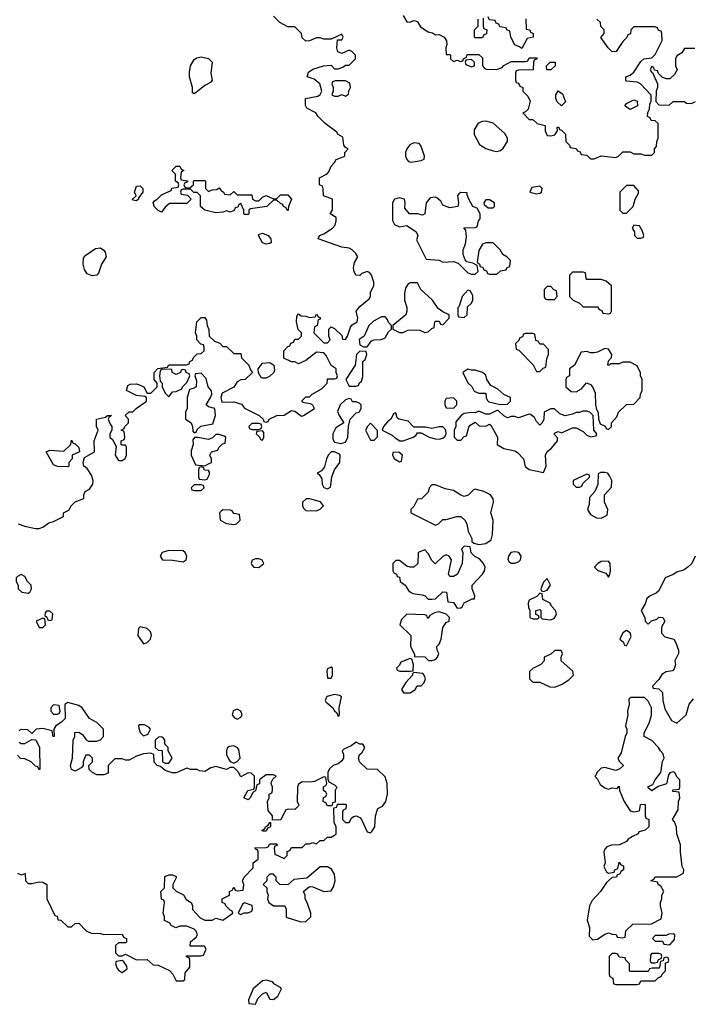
# Model space of a CAD drawing. Header units: inches. Extents: x 1980008 to 2252673, y 74414 to 260562.
# Tile 212 of 228: x 2211682 to 2215421, y 211965 to 217426. Entities that reach past the tile are written whole.
import ezdxf

# ---------------------------------------------------------------- set-up
doc = ezdxf.new("R2010")
doc.units = ezdxf.units.IN
doc.header["$MEASUREMENT"] = 0
doc.layers.add('C2211', color=7, linetype='Continuous')

msp = doc.modelspace()

# ---------------------------------------------------------------- linework, layer by layer
at = {"layer": 'C2211', "color": 5, "elevation": 60}
for points in [[(2211674, 214630), (2211710, 214616), (2211770, 214604.7), (2211790, 214604.7), (2211810, 214611.3), (2211844.7, 214635.3), (2211870, 214642), (2211926, 214670), (2211926, 214690), (2211954.6, 214705.4), (2211968, 214730), (2211990, 214752), (2212038, 214770), (2212038, 214790), (2212046, 214810), (2212070, 214822), (2212088.7, 214850), (2212089, 214870), (2212080.2, 214900.2), (2212056.5, 214936.5), (2212038, 214950), (2212035.3, 214970), (2212042, 214998), (2212098, 215030), (2212095.3, 215090), (2212118, 215150), (2212108, 215170), (2212108.7, 215210), (2212158, 215222), (2212170, 215231.3), (2212192, 215230), (2212178, 215222), (2212174, 215210), (2212183.6, 215183.6), (2212194, 215170), (2212194, 215150), (2212182, 215130), (2212182, 215110), (2212198, 215098), (2212218, 215058), (2212211.3, 215010), (2212230, 214982), (2212250, 214982), (2212268.4, 214991.6), (2212275.3, 215010), (2212275.3, 215055.3), (2212270, 215066), (2212250, 215066), (2212246, 215070), (2212246, 215090), (2212262, 215098), (2212266, 215110), (2212262, 215142), (2212246, 215150), (2212262, 215158), (2212266, 215170), (2212286, 215190), (2212286, 215210), (2212268.4, 215231.6), (2212290, 215252), (2212310, 215252), (2212328, 215270), (2212386, 215310), (2212386, 215330), (2212376.4, 215336.4), (2212330, 215341.2), (2212275.3, 215370), (2212282.7, 215397.3), (2212294.6, 215405.4), (2212330, 215406), (2212342, 215402), (2212372, 215390), (2212390, 215354), (2212410, 215354), (2212446, 215390), (2212446, 215410), (2212428, 215430), (2212428, 215470), (2212449.1, 215490.9), (2212502, 215498), (2212510, 215512), (2212607.3, 215512.7), (2212622, 215518), (2212626, 215530), (2212642, 215538), (2212647.3, 215552.7), (2212667.3, 215572.7), (2212690, 215574), (2212706, 215590), (2212706, 215610), (2212702, 215622), (2212687.3, 215627.3), (2212666, 215650), (2212666, 215670), (2212658, 215690), (2212666, 215750), (2212690, 215774), (2212710, 215774), (2212719.6, 215759.6), (2212722, 215730), (2212732.7, 215707.3), (2212734, 215670), (2212763.6, 215643.6), (2212792.7, 215632.7), (2212810, 215614), (2212830, 215614), (2212870, 215574), (2212910, 215574), (2212914, 215550), (2212954, 215510), (2212963.6, 215483.6), (2212974, 215470), (2212934, 215430), (2212910, 215428), (2212890, 215418), (2212870, 215388.7), (2212805.4, 215354.6), (2212798, 215330), (2212804.7, 215304.7), (2212870, 215307.3), (2212913.7, 215293.7), (2212930, 215272), (2213010.9, 215230.9), (2213034, 215210), (2213038, 215198), (2213050, 215194), (2213062, 215198), (2213066, 215210), (2213108.8, 215231.1), (2213150, 215232), (2213190, 215258), (2213210, 215254), (2213246.8, 215226.8), (2213258, 215230), (2213318, 215270), (2213308.4, 215288.4), (2213296.4, 215296.4), (2213260.4, 215300.4), (2213250, 215306), (2213250, 215314), (2213270, 215334), (2213290, 215334), (2213306, 215350), (2213360.2, 215379.8), (2213388, 215410), (2213390, 215434), (2213430, 215434), (2213442, 215438), (2213446, 215450), (2213438, 215470), (2213438, 215490), (2213410, 215508), (2213382.7, 215562.7), (2213370, 215578), (2213330, 215582), (2213270, 215535.3), (2213230, 215518), (2213210, 215528), (2213190, 215528), (2213148.8, 215548.9), (2213148, 215590), (2213170, 215614), (2213182, 215618), (2213187.3, 215632.7), (2213202, 215638), (2213210, 215654), (2213230, 215654), (2213246, 215670), (2213246, 215690), (2213228.4, 215708.4), (2213218, 215750), (2213220.4, 215779.6), (2213230, 215794), (2213243.6, 215783.6), (2213270, 215782), (2213290, 215774), (2213322, 215778), (2213330, 215792), (2213338, 215778), (2213350, 215774), (2213350, 215766), (2213338, 215762), (2213334, 215730), (2213318, 215722), (2213314, 215690), (2213370, 215634), (2213390, 215634), (2213406, 215650), (2213398, 215670), (2213398, 215710), (2213410, 215722), (2213430, 215714), (2213470, 215674), (2213474, 215654), (2213490, 215652), (2213502, 215670), (2213518.9, 215721.1), (2213527.2, 215732.8), (2213555.3, 215750), (2213559, 215770), (2213549.6, 215810.4), (2213570, 215836), (2213622, 215878), (2213628.7, 215890), (2213630, 215914), (2213648, 215950), (2213648, 215970), (2213635.3, 216010), (2213623.1, 216023.1), (2213610, 216028.7), (2213582, 216018), (2213570, 216008), (2213548.4, 216008.4), (2213538, 216030), (2213535.3, 216050), (2213541.2, 216078.8), (2213558, 216110), (2213548, 216130), (2213528, 216150), (2213510, 216159), (2213470, 216165.2), (2213338, 216210), (2213346, 216230), (2213370, 216238), (2213418, 216270), (2213433.6, 216286.4), (2213438, 216310), (2213438, 216330), (2213406, 216350), (2213418, 216370), (2213418, 216430), (2213368.7, 216448.7), (2213367.3, 216487.3), (2213362, 216502), (2213346, 216510), (2213346, 216550), (2213388.4, 216571.6), (2213398, 216582), (2213410, 216614), (2213430, 216634), (2213438, 216650), (2213486, 216670), (2213486, 216690), (2213506, 216710), (2213490, 216718), (2213482, 216730), (2213475.3, 216775.3), (2213450, 216788.7), (2213442, 216802), (2213378, 216850), (2213338, 216890), (2213326, 216910), (2213276.4, 216936.4), (2213268, 216950), (2213268, 216990), (2213337.2, 217002.8), (2213350, 217012), (2213359, 217030), (2213348.7, 217070), (2213316, 217096), (2213278, 217110), (2213285.6, 217134.4), (2213310, 217151.3), (2213368.8, 217171.1), (2213410, 217174), (2213430, 217154), (2213450, 217154), (2213476.4, 217163.6), (2213490, 217174), (2213510, 217174), (2213546, 217210), (2213546, 217230), (2213526, 217250), (2213510, 217258), (2213470, 217238), (2213448.4, 217248.4), (2213442, 217270), (2213446, 217314), (2213470, 217314), (2213478, 217330), (2213470, 217346), (2213410, 217318), (2213370, 217318), (2213350, 217326), (2213330, 217326), (2213291.2, 217308.9), (2213270, 217308), (2213250, 217326), (2213246, 217350), (2213210, 217386), (2213170, 217386), (2213126, 217410), (2213090, 217446)], [(2213811.3, 217450), (2213830, 217414), (2213850, 217412), (2213870, 217422), (2213879.6, 217419.6), (2213890, 217414), (2213907.3, 217387.3), (2213950, 217358.8), (2213974, 217354), (2213990, 217342), (2214010, 217344.7), (2214038, 217330), (2214051.2, 217308.9), (2214052, 217288), (2214046.8, 217270), (2214050, 217234), (2214070, 217234), (2214074, 217230), (2214074, 217210), (2214090, 217194), (2214110, 217202), (2214130, 217194), (2214142, 217198), (2214146, 217210), (2214162, 217218), (2214166, 217234), (2214230, 217234), (2214250, 217214), (2214251.3, 217171.3), (2214259.6, 217159.6), (2214271.6, 217151.6), (2214329.1, 217150.9), (2214359.3, 217160.7), (2214370, 217172), (2214410, 217194), (2214490, 217194), (2214502, 217198), (2214510, 217214), (2214550, 217214), (2214554, 217210), (2214538, 217202), (2214534, 217190), (2214532.7, 217147.3), (2214450, 217146), (2214438, 217142), (2214434, 217130), (2214434, 217090), (2214438, 217078), (2214450, 217074), (2214458, 217058), (2214474, 217050), (2214474, 217030), (2214502, 217002), (2214515.3, 216975.3), (2214504.7, 216930), (2214490, 216915.3), (2214474, 216910), (2214510, 216872), (2214530, 216872), (2214554, 216850), (2214599.6, 216839.6), (2214598, 216810), (2214610, 216784.7), (2214630, 216782), (2214653.2, 216786.8), (2214668, 216810), (2214666, 216830), (2214674, 216830), (2214678, 216818), (2214690, 216814), (2214711.6, 216791.6), (2214714, 216750), (2214734, 216730), (2214738, 216718), (2214771.6, 216711.6), (2214778, 216698), (2214792.7, 216692.7), (2214798, 216678), (2214830, 216674), (2214850, 216654), (2214870, 216654), (2214910, 216671.3), (2214990, 216662), (2215006, 216670), (2215030, 216694), (2215070, 216694), (2215090, 216682), (2215130, 216682), (2215150, 216674), (2215190, 216674), (2215206, 216690), (2215206, 216710), (2215216.4, 216723.6), (2215218, 216750), (2215226, 216770), (2215226, 216850), (2215210, 216866), (2215187.3, 216867.3), (2215182, 216882), (2215166, 216890), (2215168.4, 216911.6), (2215178, 216930), (2215180.4, 216959.6), (2215187.3, 216972.7), (2215187.3, 217007.3), (2215128, 217070), (2215110, 217079), (2215050, 217086), (2215046, 217090), (2215046, 217110), (2215070, 217118), (2215090, 217136), (2215130, 217194), (2215146, 217210), (2215190, 217214), (2215210, 217234), (2215248, 217310), (2215246, 217350), (2215242, 217362), (2215227.3, 217367.3), (2215222, 217382), (2215210, 217386), (2215090, 217386), (2215074, 217370), (2215072.7, 217347.3), (2215058, 217342), (2215052.7, 217327.3), (2215030, 217306), (2214992, 217250), (2214970, 217248.7), (2214948.7, 217270), (2214907.3, 217327.3), (2214926, 217350), (2214926, 217370), (2214908.4, 217388.4), (2214906, 217410), (2214886, 217430)], [(2214254, 217434), (2214254, 217390), (2214258, 217378), (2214274, 217370), (2214272.7, 217347.3), (2214258, 217342), (2214250, 217326), (2214210, 217326), (2214206, 217330), (2214206, 217370), (2214226, 217390), (2214226, 217430)], [(2214491.2, 217431.1), (2214494, 217374), (2214514, 217370), (2214518, 217358), (2214532, 217350), (2214531.2, 217328.9), (2214498, 217322), (2214470, 217266), (2214456.4, 217276.4), (2214430, 217286), (2214408, 217330), (2214402, 217362), (2214386, 217370), (2214382, 217382), (2214347.3, 217387.3), (2214342, 217402), (2214327.3, 217407.3), (2214322, 217422), (2214290, 217426), (2214282, 217442)], [(2215430, 217266), (2215372.7, 217267.3), (2215356.9, 217243.1), (2215330, 217226), (2215322, 217210), (2215322, 217170), (2215331.6, 217148.4), (2215316.9, 217123.1), (2215290, 217098), (2215270, 217098), (2215247.3, 217107.3), (2215227.3, 217127.3), (2215222, 217142), (2215206, 217146), (2215202, 217162), (2215190, 217166), (2215182, 217150), (2215190, 217134), (2215194, 217134), (2215222, 217070), (2215222, 217050), (2215214, 217030), (2215212.7, 216972.7), (2215230, 216954), (2215287.3, 216952.7), (2215310, 216972), (2215370, 216972), (2215383.6, 216963.6), (2215410, 216962), (2215432.7, 216972.7)], [(2215432, 214450), (2215412, 214410), (2215391.2, 214388.9), (2215370, 214375.3), (2215330, 214362), (2215310, 214348), (2215264.7, 214330), (2215230, 214259), (2215215.5, 214244.5), (2215182, 214230), (2215163.5, 214216.5), (2215154.4, 214185.6), (2215132, 214150), (2215152, 214110), (2215154, 214090), (2215170, 214074), (2215188.4, 214091.6), (2215219, 214101), (2215230, 214111.3), (2215252, 214110), (2215262, 214090), (2215243.6, 214056.4), (2215243.6, 214023.6), (2215263.6, 214003.6), (2215312, 213990), (2215324.7, 213970), (2215338, 213930), (2215338, 213910), (2215318, 213870), (2215322, 213850), (2215315.3, 213824.7), (2215305.4, 213814.6), (2215270, 213808), (2215245.4, 213794.6), (2215230, 213766), (2215194, 213730), (2215198, 213718), (2215230, 213714), (2215250, 213694), (2215251.3, 213650), (2215263.6, 213603.6), (2215299.6, 213539.6), (2215330, 213524.7), (2215381.2, 213570), (2215397.6, 213630), (2215421.3, 213658.7)], [(2211670, 212692), (2211690, 212682), (2211712, 212690), (2211714, 212650), (2211730, 212634), (2211750, 212634), (2211790, 212644.7), (2211810, 212642), (2211832, 212630), (2211832, 212550), (2211878, 212458), (2211890, 212454), (2211894, 212434), (2211910, 212432), (2211950, 212394), (2211970, 212394), (2211990, 212412), (2212010, 212414), (2212051.6, 212371.6), (2212079.6, 212359.6), (2212130, 212358), (2212150, 212352), (2212250, 212354), (2212258, 212338), (2212274, 212330), (2212274, 212310), (2212270, 212306), (2212230, 212306), (2212214, 212290), (2212214, 212250), (2212230, 212234), (2212250, 212234), (2212270, 212242), (2212330, 212212), (2212390, 212214), (2212423.6, 212183.6), (2212450, 212182), (2212512.7, 212152.7), (2212532.7, 212132.7), (2212550, 212094), (2212590, 212094), (2212598, 212102), (2212600.4, 212139.6), (2212626, 212170), (2212626, 212210), (2212622, 212222), (2212607.3, 212227.3), (2212607.3, 212232.7), (2212690, 212234), (2212702, 212238), (2212718, 212270), (2212707.3, 212287.3), (2212628, 212288), (2212630, 212312), (2212662, 212338), (2212668.7, 212350), (2212662, 212370), (2212650, 212382), (2212610, 212398), (2212570, 212398), (2212548.4, 212388.4), (2212522, 212402), (2212514.6, 212414.6), (2212486, 212430), (2212486, 212450), (2212478, 212470), (2212486, 212530), (2212482, 212542), (2212468.4, 212548.4), (2212466, 212590), (2212486, 212610), (2212487.3, 212672.7), (2212510, 212682), (2212530, 212682), (2212550, 212674), (2212552, 212670), (2212532, 212630), (2212532, 212610), (2212550, 212592), (2212591.2, 212571.1), (2212605.4, 212545.4), (2212634, 212530), (2212642, 212510), (2212642, 212490), (2212684.5, 212444.5), (2212710, 212432), (2212750, 212432), (2212770, 212442), (2212810, 212432), (2212866, 212470), (2212862, 212482), (2212850, 212486), (2212826, 212510), (2212822, 212522), (2212806, 212530), (2212806, 212550), (2212846, 212570), (2212846, 212590), (2212862, 212598), (2212870, 212614), (2212878, 212598), (2212890, 212594), (2212922, 212598), (2212926, 212630), (2212918, 212650), (2212928, 212670), (2212978, 212722), (2212978, 212750), (2213006, 212770), (2213006, 212810), (2213002, 212822), (2212990, 212826), (2212987.3, 212832.7), (2213050, 212834), (2213062, 212838), (2213070, 212854), (2213110, 212854), (2213112.7, 212847.3), (2213098, 212842), (2213094, 212830), (2213098, 212798), (2213150, 212774), (2213166, 212790), (2213167.3, 212812.7), (2213182, 212818), (2213190, 212834), (2213250, 212834), (2213270, 212854), (2213290, 212854), (2213310, 212862), (2213330, 212854), (2213350, 212874), (2213370, 212874), (2213390, 212892), (2213410, 212892), (2213430, 212902), (2213438, 212910), (2213438, 212950), (2213427.3, 212972.7), (2213426, 213054), (2213442, 213058), (2213446, 213074), (2213490, 213074), (2213494, 213070), (2213491.6, 213048.4), (2213478, 213042), (2213474, 213030), (2213474, 212990), (2213490, 212974), (2213510, 212974), (2213523.1, 212996.9), (2213534, 213006), (2213550, 213011), (2213570, 213001), (2213578.8, 212990), (2213610, 212921), (2213630, 212916), (2213637, 212923), (2213652.7, 212950), (2213657.2, 213010), (2213669, 213051), (2213696.5, 213063.5), (2213714, 213090), (2213724, 213130), (2213722, 213190), (2213710, 213226), (2213668, 213268), (2213610, 213268.7), (2213568.7, 213310), (2213562, 213330), (2213568.7, 213350), (2213580.4, 213359.6), (2213598, 213390), (2213587.3, 213407.3), (2213570, 213408), (2213550, 213418), (2213522, 213398), (2213480.7, 213379.3), (2213471.3, 213370), (2213478.8, 213350), (2213478.8, 213330), (2213470, 213315.3), (2213450, 213299), (2213422, 213290), (2213402, 213270), (2213392, 213250), (2213392.7, 213212.7), (2213398, 213198), (2213430, 213182), (2213442, 213170), (2213434, 213150), (2213434, 213086), (2213418, 213082), (2213414, 213066), (2213390, 213066), (2213382, 213082), (2213366, 213090), (2213368.4, 213111.6), (2213382, 213118), (2213386, 213130), (2213382, 213142), (2213368, 213150), (2213368.4, 213171.6), (2213382, 213178), (2213386, 213190), (2213382, 213222), (2213370, 213226), (2213318.8, 213201.2), (2213296.4, 213196.4), (2213250, 213198), (2213230, 213186), (2213224.7, 213170), (2213222, 213090), (2213232, 213070), (2213230, 213066), (2213210, 213046), (2213172.7, 213047.3), (2213158, 213042), (2213131.3, 212988.7), (2213086, 212986), (2213086, 213010), (2213060.4, 213040.4), (2213058, 213090), (2213066, 213110), (2213066, 213130), (2213082, 213138), (2213086, 213150), (2213086, 213170), (2213078, 213190), (2213080.4, 213199.6), (2213087.3, 213212.7), (2213106, 213230), (2213090, 213238), (2213050, 213238), (2213022, 213218), (2213014, 213210), (2213012.7, 213187.3), (2212998, 213182), (2212991.6, 213148.4), (2212978, 213142), (2212962, 213110), (2212950, 213098), (2212926, 213110), (2212948.8, 213151.1), (2212982, 213158), (2212986, 213170), (2212986, 213230), (2212967.3, 213247.3), (2212950, 213248), (2212910, 213226), (2212894.6, 213254.6), (2212870, 213278), (2212850, 213278), (2212830, 213268), (2212770, 213284), (2212743.5, 213276.5), (2212710, 213255.3), (2212680.4, 213260.4), (2212667.3, 213267.3), (2212630, 213268), (2212610, 213275.3), (2212551.2, 213248.9), (2212528.8, 213248.9), (2212490, 213262), (2212463.1, 213283.1), (2212446, 213290), (2212428.4, 213308.4), (2212426, 213350), (2212410, 213358), (2212370, 213354), (2212330, 213342), (2212290, 213318), (2212270, 213318), (2212250, 213326), (2212210, 213326), (2212174, 213290), (2212172.7, 213247.3), (2212150, 213238), (2212110, 213238), (2212086, 213250), (2212067.3, 213267.3), (2212066, 213290), (2212086, 213310), (2212086, 213330), (2212070, 213346), (2212050, 213346), (2212043.6, 213336.4), (2212034, 213310), (2212034, 213290), (2212023.6, 213276.4), (2211990, 213258), (2211970, 213268), (2211964, 213290), (2211975.3, 213330), (2211978, 213430), (2211988, 213450), (2211988, 213472), (2212010, 213474), (2212030, 213462), (2212051.6, 213431.6), (2212063.6, 213423.6), (2212110, 213424.7), (2212130, 213432), (2212148, 213450), (2212148, 213490), (2212110, 213528), (2212069.2, 213549.2), (2212028, 213610), (2212010, 213622), (2211950, 213638), (2211932.7, 213627.3), (2211934, 213550), (2211914, 213530), (2211882, 213510), (2211872, 213490), (2211874, 213450), (2211868, 213450), (2211862, 213482), (2211810, 213495.3), (2211774, 213490), (2211750, 213466), (2211728, 213488), (2211690, 213488.7), (2211678, 213482)], [(2211679.6, 213419.6), (2211690, 213412), (2211710, 213411.3), (2211750, 213434), (2211770.9, 213430.9), (2211792, 213390), (2211794, 213270), (2211790, 213266), (2211782, 213282), (2211770, 213286), (2211746, 213310), (2211710, 213326), (2211687.3, 213327.3), (2211670, 213346)]]:
    msp.add_lwpolyline(points, dxfattribs=at)
for points in [[(2212650, 217015.3), (2212641.2, 217021.2), (2212642, 217050), (2212624.5, 217110), (2212624.1, 217135.9), (2212629.4, 217170.6), (2212650, 217204.7), (2212665.6, 217214.4), (2212690, 217221), (2212730.7, 217210.7), (2212750.7, 217190.7), (2212742.4, 217130), (2212751, 217090), (2212742, 217078), (2212710, 217060.9), (2212670, 217029.2)], [(2214190, 217206), (2214158, 217202), (2214154, 217190), (2214158, 217178), (2214190, 217164.7), (2214206, 217170), (2214206, 217190)], [(2214607.3, 217147.3), (2214606, 217170), (2214626, 217190), (2214654, 217190), (2214654, 217170), (2214630, 217148)], [(2213490, 217088), (2213432.7, 217087.3), (2213418, 217082), (2213414, 217070), (2213422, 217050), (2213422, 217030), (2213414, 217010), (2213430, 217002), (2213450, 217002), (2213470, 217012), (2213490, 217002), (2213507.3, 217012.7), (2213508.4, 217031.6), (2213518, 217050), (2213514.6, 217074.6)], [(2214690, 216948), (2214666, 216970), (2214658, 216990), (2214658, 217010), (2214670, 217032), (2214695.3, 217015.3), (2214711.3, 216970)], [(2215070, 216928), (2215044.7, 216944.7), (2215042, 216950), (2215050, 216962), (2215090, 216982), (2215110, 216974), (2215111.3, 216948.7)], [(2214270, 216862.7), (2214250, 216861.2), (2214227.1, 216852.9), (2214205.4, 216814.6), (2214204.7, 216790), (2214234.4, 216734.4), (2214270, 216711), (2214310, 216698.8), (2214330, 216696), (2214350, 216701), (2214365.6, 216714.4), (2214389, 216750), (2214389, 216770), (2214375.1, 216795.1), (2214310, 216853.2)], [(2213870, 216744), (2213848.2, 216731.8), (2213830.6, 216710), (2213824, 216690), (2213824, 216670), (2213830.6, 216650.6), (2213839.6, 216639.6), (2213855.3, 216635.3), (2213910, 216644.7), (2213928, 216652), (2213928.7, 216670), (2213909.1, 216729.1), (2213899, 216739)], [(2212610, 216494), (2212630, 216494), (2212638, 216502), (2212646, 216510), (2212646, 216530), (2212650, 216534), (2212710, 216534), (2212714, 216530), (2212714, 216490), (2212730, 216474), (2212750, 216482), (2212776.4, 216483.6), (2212790, 216494), (2212799.6, 216479.6), (2212814, 216470), (2212818, 216458), (2212850, 216454), (2212870, 216474), (2212890, 216454), (2212970, 216454), (2212974, 216430), (2212990, 216422), (2213010, 216422), (2213030, 216442), (2213050, 216452), (2213090, 216432), (2213110, 216434), (2213130, 216454), (2213170, 216454), (2213191.2, 216431.1), (2213174, 216390), (2213171.6, 216368.4), (2213166, 216370), (2213162, 216382), (2213146, 216390), (2213142, 216402), (2213130, 216406), (2213110, 216426), (2213090, 216426), (2213054, 216390), (2212963.6, 216376.4), (2212954, 216370), (2212954, 216350), (2212950, 216346), (2212930, 216346), (2212926, 216350), (2212926, 216370), (2212910, 216406), (2212898, 216402), (2212892.7, 216387.3), (2212878, 216382), (2212872.7, 216367.3), (2212850, 216358), (2212830, 216366), (2212810, 216358), (2212770, 216355.3), (2212710, 216369), (2212686, 216390), (2212686, 216450), (2212667.3, 216467.3), (2212648, 216468), (2212630, 216486), (2212590, 216486), (2212578, 216482), (2212574, 216470), (2212578, 216458), (2212612.7, 216452.7), (2212634, 216430), (2212610, 216406), (2212512.7, 216407.3), (2212490, 216386), (2212470, 216358), (2212450, 216368.7), (2212430, 216388.7), (2212422, 216410), (2212430, 216422), (2212446, 216430), (2212470, 216454), (2212522, 216478), (2212527.3, 216492.7), (2212562, 216498), (2212566, 216510), (2212562, 216522), (2212546, 216530), (2212546, 216570), (2212526, 216590), (2212550, 216614), (2212570, 216614), (2212578, 216598), (2212594, 216590), (2212578, 216582), (2212574, 216550), (2212578, 216538), (2212612.7, 216532.7), (2212612.7, 216527.3), (2212598, 216522), (2212594, 216510), (2212598, 216498)], [(2212330, 216422), (2212310, 216426), (2212308.7, 216430), (2212328, 216450), (2212319, 216470), (2212330, 216502), (2212350, 216504.7), (2212364.7, 216490), (2212364.7, 216470), (2212342, 216438), (2212342, 216430)], [(2214570, 216502), (2214524.7, 216495.3), (2214514, 216470), (2214550, 216461), (2214570, 216464.7), (2214578, 216470), (2214582, 216490)], [(2215090, 216506), (2215050, 216506), (2215014, 216470), (2215014, 216370), (2215030, 216354), (2215050, 216354), (2215088, 216390), (2215098, 216430), (2215116.4, 216463.6), (2215116.4, 216476.4)], [(2214130, 216468), (2214119.6, 216460.4), (2214112, 216450), (2214118, 216410), (2214114, 216390), (2214070, 216382), (2214030, 216398), (2214019.3, 216419.3), (2213998, 216438), (2213990, 216442), (2213961, 216439), (2213938, 216410), (2213931.3, 216348.7), (2213918, 216342), (2213890, 216348.7), (2213846, 216350), (2213820.4, 216380.4), (2213822, 216410), (2213818, 216430), (2213790, 216439), (2213762, 216430), (2213752, 216410), (2213751.3, 216350), (2213751.6, 216311.6), (2213762, 216290), (2213790, 216278), (2213830, 216284.7), (2213882, 216250), (2213891.3, 216230), (2213885.4, 216205.4), (2213938, 216098), (2214010, 216092), (2214030, 216082), (2214090, 216084.7), (2214116, 216076), (2214170, 216022), (2214190, 216014), (2214210, 216014), (2214226, 216030), (2214222, 216062), (2214196.4, 216076.4), (2214164, 216084), (2214154.6, 216094.6), (2214143.1, 216123.1), (2214144, 216150), (2214157.2, 216182.8), (2214162, 216222), (2214158, 216258), (2214148, 216272), (2214210, 216274), (2214222, 216278), (2214228, 216310), (2214238, 216322), (2214238, 216350), (2214220.4, 216380.4), (2214198, 216390), (2214175.3, 216430), (2214166, 216454), (2214166, 216466)], [(2214290, 216428), (2214270, 216428), (2214258, 216410), (2214261, 216401), (2214282, 216382), (2214310, 216382), (2214318, 216390), (2214318, 216410)], [(2215090, 216286), (2215082, 216270), (2215094, 216250), (2215094, 216230), (2215110, 216214), (2215130, 216214), (2215142, 216218), (2215146, 216230), (2215136.4, 216256.4), (2215122, 216282)], [(2213050, 216181.2), (2213029.4, 216189.4), (2213008, 216230), (2213010, 216234), (2213030, 216242), (2213062, 216230), (2213076, 216210), (2213078, 216190), (2213070, 216184)], [(2214270, 216188.7), (2214250, 216182), (2214230, 216146), (2214222, 216082), (2214234, 216070), (2214238, 216058), (2214252.7, 216052.7), (2214258, 216038), (2214272.7, 216032.7), (2214278, 216018), (2214290, 216014), (2214330, 216014), (2214350, 216034), (2214382, 216038), (2214386, 216050), (2214402, 216058), (2214406, 216090), (2214386, 216110), (2214363.1, 216123.1), (2214348, 216150), (2214310, 216188)], [(2212084.7, 216004.7), (2212057.2, 216017.2), (2212041.2, 216041.2), (2212034, 216070), (2212036.4, 216103.6), (2212043.1, 216116.9), (2212102.9, 216157.1), (2212130, 216160.5), (2212150, 216147.3), (2212157.2, 216137.2), (2212161.6, 216110), (2212136, 216070), (2212119.1, 216020.9), (2212110, 216009)], [(2214810, 216026), (2214750, 216026), (2214734, 216010), (2214734, 215890), (2214754, 215870), (2214790, 215854), (2214810, 215834), (2214890, 215834), (2214898, 215818), (2214912.7, 215812.7), (2214918, 215798), (2214950, 215794), (2214962, 215798), (2214966, 215810), (2214966, 215950), (2214936.4, 215976.4), (2214910, 215986), (2214830, 215986), (2214826, 215990), (2214822, 216022)], [(2213890, 215966), (2213850, 215966), (2213838, 215962), (2213823.6, 215936.4), (2213818, 215910), (2213818, 215870), (2213831.3, 215830), (2213831.3, 215810), (2213824.7, 215790), (2213754, 215730), (2213754, 215710), (2213790, 215692), (2213810, 215692), (2213836.4, 215703.6), (2213870, 215706), (2213903.6, 215703.6), (2213930, 215692), (2213950, 215694), (2213970, 215714), (2213982, 215718), (2213986, 215750), (2213990, 215754), (2214010, 215754), (2214018, 215738), (2214030, 215734), (2214066, 215770), (2214066, 215790), (2214030, 215806), (2214005.2, 215825.2), (2213974, 215870), (2213908, 215930)], [(2214170, 215926), (2214138, 215890), (2214122, 215838), (2214114, 215830), (2214114, 215790), (2214118, 215778), (2214150, 215774), (2214166, 215790), (2214167.3, 215832.7), (2214190, 215854), (2214198, 215870), (2214196.4, 215896.4), (2214182, 215922)], [(2214630, 215946), (2214610, 215946), (2214594, 215930), (2214594, 215890), (2214598, 215878), (2214610, 215874), (2214650, 215874), (2214666, 215890), (2214662, 215922), (2214647.3, 215927.3)], [(2213710, 215778), (2213690, 215777.2), (2213645.5, 215754.5), (2213620.7, 215730), (2213594, 215670), (2213567.1, 215652.9), (2213570, 215622), (2213590, 215612), (2213610, 215612), (2213634.6, 215645.4), (2213648.7, 215651.3), (2213688.4, 215651.6), (2213710, 215662), (2213730, 215694), (2213746, 215710), (2213746, 215730), (2213730, 215746), (2213723.1, 215763.1)], [(2214530, 215686), (2214490, 215686), (2214478, 215682), (2214472.7, 215667.3), (2214458, 215662), (2214452.7, 215647.3), (2214434, 215630), (2214438, 215598), (2214452.7, 215592.7), (2214532.7, 215512.7), (2214550, 215474), (2214570, 215474), (2214587.3, 215492.7), (2214602, 215498), (2214607.3, 215547.3), (2214618, 215570), (2214616.4, 215596.4), (2214590, 215626), (2214570, 215626), (2214562, 215642), (2214547.3, 215647.3), (2214542, 215682)], [(2213570, 215588), (2213552, 215570), (2213544.7, 215510), (2213492, 215430), (2213510, 215394), (2213550, 215394), (2213562, 215398), (2213566, 215410), (2213579, 215421), (2213587.3, 215447.3), (2213586, 215530), (2213599, 215541), (2213608, 215570), (2213606, 215586)], [(2214930, 215602), (2214890, 215582), (2214870, 215578), (2214850, 215578), (2214830, 215586), (2214798, 215582), (2214762, 215510), (2214734, 215490), (2214734, 215450), (2214718, 215442), (2214714, 215430), (2214714, 215390), (2214743.6, 215363.6), (2214770, 215362), (2214800.4, 215379.6), (2214828, 215412), (2214850, 215402), (2214862, 215390), (2214876.9, 215356.9), (2214878, 215290), (2214883.6, 215263.6), (2214892.7, 215247.3), (2214894, 215210), (2214902, 215190), (2214904.7, 215184.7), (2214932, 215172), (2214938, 215158), (2214950, 215154), (2214966, 215170), (2214966, 215190), (2214996.4, 215223.6), (2215006, 215250), (2215050, 215292), (2215090, 215294), (2215126, 215330), (2215128, 215350), (2215138, 215370), (2215138, 215430), (2215128, 215450), (2215127.3, 215467.3), (2215110, 215506), (2215070, 215526), (2215030, 215526), (2215010, 215518), (2214962, 215518), (2214954, 215510), (2214946, 215510), (2214950, 215534), (2214967.3, 215552.7), (2214968, 215570), (2214950, 215598)], [(2213030, 215438), (2213022, 215442), (2213007.3, 215467.3), (2213006, 215490), (2213030, 215522), (2213070, 215524.7), (2213092, 215510), (2213096.9, 215483.1), (2213092, 215470), (2213070, 215448.7), (2213050, 215438)], [(2212472.7, 215487.3), (2212462, 215478), (2212458, 215450), (2212462, 215422), (2212472, 215410), (2212472, 215390), (2212490, 215354), (2212510, 215334), (2212530, 215362), (2212550, 215364.7), (2212582, 215378), (2212586, 215390), (2212610, 215414), (2212626, 215450), (2212622, 215462), (2212606, 215470), (2212602, 215482), (2212590, 215486), (2212578, 215482), (2212574, 215470), (2212550, 215458), (2212528, 215470), (2212526, 215486)], [(2212690, 215466), (2212658, 215462), (2212654, 215450), (2212663.6, 215423.6), (2212662, 215390), (2212650, 215382), (2212624.7, 215375.3), (2212611, 215330), (2212612, 215270), (2212602, 215250), (2212602, 215210), (2212634, 215190), (2212642, 215170), (2212643.6, 215143.6), (2212650, 215134), (2212662, 215138), (2212667.3, 215152.7), (2212688, 215172), (2212754.6, 215185.4), (2212768, 215230), (2212766, 215270), (2212730, 215278), (2212718, 215290), (2212742, 215330), (2212748, 215350), (2212747.3, 215367.3), (2212728, 215390), (2212716.4, 215436.4)], [(2214170, 215488.7), (2214142, 215470), (2214170, 215412), (2214191.2, 215391.1), (2214205.4, 215365.4), (2214230, 215354), (2214270, 215354), (2214271, 215330), (2214276, 215316), (2214286.4, 215306.4), (2214348.7, 215291.3), (2214390, 215294), (2214406, 215310), (2214406, 215330), (2214370, 215348), (2214336, 215376), (2214296.4, 215396.4), (2214275.3, 215430), (2214270, 215455.3), (2214250, 215468.7), (2214210, 215482), (2214190, 215482)], [(2213510, 215326), (2213490, 215318), (2213461, 215290), (2213446.8, 215253.2), (2213454.8, 215230), (2213482, 215190), (2213437.1, 215162.9), (2213419.3, 215130), (2213419.8, 215099.8), (2213430, 215082.8), (2213464, 215076), (2213490, 215082), (2213504, 215110), (2213508, 215172), (2213517.2, 215210), (2213550, 215244.7), (2213566, 215250), (2213578, 215270), (2213578, 215290), (2213570, 215298), (2213550, 215306), (2213530, 215306), (2213522, 215322)], [(2214090, 215328), (2214050, 215326), (2214042, 215310), (2214042, 215290), (2214050, 215274), (2214090, 215272), (2214108, 215290), (2214108, 215310)], [(2213770, 215246), (2213758, 215242), (2213742, 215210), (2213723.5, 215196.5), (2213702, 215170), (2213694, 215150), (2213750, 215122), (2213766, 215106), (2213791.2, 215091.1), (2213810, 215091), (2213866, 215110), (2213880.4, 215119.6), (2213890, 215134), (2213910, 215134), (2213954, 215110), (2213990, 215101), (2214010, 215098.8), (2214030, 215104.7), (2214043.1, 215116.9), (2214048.7, 215130), (2214048, 215150), (2214030, 215168), (2214010, 215168.7), (2213970, 215159), (2213934, 215166), (2213870, 215166), (2213839, 215199), (2213786, 215210), (2213778, 215218)], [(2214650, 215268), (2214630, 215268), (2214594, 215250), (2214592, 215210), (2214582, 215190), (2214570, 215178), (2214550, 215198), (2214539, 215219), (2214516.4, 215236.4), (2214510, 215238), (2214450, 215218), (2214430, 215226), (2214410, 215226), (2214390, 215218), (2214368.8, 215228.9), (2214338, 215258), (2214330, 215258), (2214290, 215238), (2214270, 215238), (2214230, 215255.3), (2214210, 215246), (2214190, 215248), (2214150, 215242), (2214132, 215230), (2214103.6, 215196.4), (2214102, 215170), (2214094, 215150), (2214094, 215110), (2214110, 215094), (2214130, 215094), (2214150, 215114), (2214162, 215118), (2214174.6, 215165.4), (2214183.1, 215176.9), (2214210, 215194), (2214232.7, 215172.7), (2214270, 215172), (2214290, 215182), (2214298, 215178), (2214334, 215110), (2214332, 215070), (2214370, 215047.3), (2214430, 215034.8), (2214445.2, 215025.2), (2214478, 214990), (2214487.5, 214947.5), (2214510, 214931.3), (2214590, 214914), (2214604, 214950), (2214601.2, 215010), (2214609.4, 215030.6), (2214633.2, 215050), (2214668, 215090), (2214667.3, 215107.3), (2214650, 215126), (2214650, 215132), (2214670, 215142), (2214690, 215134), (2214750, 215162), (2214770, 215162), (2214810, 215142), (2214830, 215122), (2214850, 215112), (2214882, 215118), (2214886, 215130), (2214868, 215150), (2214866, 215230), (2214846, 215250), (2214830, 215255.3), (2214806, 215254), (2214790, 215248), (2214770, 215248), (2214750, 215238), (2214710, 215228.7), (2214680.2, 215240.2)], [(2213010, 215186), (2212970, 215186), (2212954, 215170), (2212958, 215158), (2212970, 215154), (2213010, 215154), (2213022, 215158), (2213026, 215170), (2213022, 215182)], [(2213030, 215146), (2212998, 215142), (2212994, 215130), (2213012.7, 215112.7), (2213018, 215098), (2213030, 215094), (2213038, 215110), (2213036.4, 215136.4)], [(2213630, 215188), (2213612, 215170), (2213602, 215150), (2213630, 215094), (2213650, 215094), (2213667.3, 215112.7), (2213667.3, 215147.3)], [(2211950, 214946), (2211892.7, 214947.3), (2211870, 214958), (2211828.7, 215030), (2211850, 215038), (2211927.3, 215032.7), (2211966, 215070), (2211970, 215094), (2211978, 215078), (2211990, 215074), (2212010, 215054), (2212014, 215030), (2211974, 215010), (2211974, 214990), (2211954, 214970), (2211954, 214950)], [(2212790, 215126), (2212770, 215126), (2212752.7, 215107.3), (2212730, 215098), (2212670, 215108.7), (2212652, 215108), (2212643.6, 215096.4), (2212644.7, 215070), (2212634, 215034), (2212634, 215010), (2212658, 214958), (2212710, 214952), (2212730, 214962), (2212746, 214970), (2212746, 214990), (2212738, 215010), (2212746, 215030), (2212782, 215038), (2212787.3, 215052.7), (2212807.3, 215072.7), (2212822, 215078), (2212826, 215110), (2212816.4, 215116.4)], [(2213430, 215029.3), (2213410, 215029.2), (2213394, 215010), (2213384.9, 214990), (2213374.8, 214945.2), (2213356.9, 214923.1), (2213334, 214910), (2213343.6, 214903.6), (2213358.8, 214878.8), (2213361, 214850), (2213370, 214832), (2213390, 214824.7), (2213407.3, 214832.7), (2213415.3, 214890), (2213428.7, 214930), (2213459, 214970), (2213461.2, 215010), (2213457, 215017)], [(2213787.3, 215027.3), (2213754, 215026), (2213752, 215010), (2213762, 214990), (2213790, 214974), (2213802, 214978), (2213806, 215010)], [(2212690, 214946), (2212678, 214942), (2212674, 214930), (2212674, 214890), (2212678, 214878), (2212710, 214874), (2212722, 214878), (2212736.4, 214903.6), (2212736.4, 214916.4), (2212730, 214926), (2212707.3, 214927.3), (2212702, 214942)], [(2214830, 214906), (2214754, 214870), (2214754, 214850), (2214762, 214842), (2214770, 214834), (2214790, 214834), (2214802, 214838), (2214807.3, 214852.7), (2214846, 214890), (2214842, 214902)], [(2214930, 214915.3), (2214905.4, 214914.6), (2214892.7, 214907.3), (2214891.6, 214848.4), (2214874, 214810), (2214844.7, 214775.3), (2214843.6, 214736.4), (2214834, 214710), (2214850, 214682), (2214883.6, 214663.6), (2214910, 214662), (2214942, 214678), (2214946, 214710), (2214928, 214750), (2214928, 214790), (2214967.3, 214832.7), (2214968, 214870), (2214956.4, 214896.4), (2214946, 214910)], [(2212690, 214846), (2212650, 214846), (2212634, 214830), (2212638, 214818), (2212650, 214814), (2212690, 214814), (2212706, 214830), (2212702, 214842)], [(2213990, 214846), (2213970, 214846), (2213954, 214830), (2213950, 214806), (2213911.6, 214768.4), (2213890, 214766), (2213870, 214726), (2213854, 214710), (2213854, 214690), (2213990, 214622), (2214006, 214630), (2214030, 214654), (2214050, 214654), (2214109.1, 214670.9), (2214130.7, 214670.7), (2214152, 214650), (2214164.7, 214630), (2214172, 214590), (2214192, 214548), (2214192, 214532), (2214202, 214522), (2214230, 214516), (2214270, 214521.6), (2214298.2, 214541.8), (2214306.6, 214570), (2214309.3, 214650), (2214297.2, 214690), (2214312.7, 214750), (2214309.3, 214769.3), (2214295.3, 214790), (2214258, 214810), (2214210, 214822), (2214201, 214819), (2214170.8, 214789.2), (2214150, 214782), (2214130, 214788), (2214090, 214815.3), (2214043.1, 214823.1)], [(2213291.6, 214768.4), (2213271.6, 214768.4), (2213252, 214750), (2213251.3, 214730), (2213256.9, 214716.9), (2213270, 214704.7), (2213330, 214702), (2213350, 214711.3), (2213368.7, 214730), (2213352.3, 214752.3)], [(2212810, 214708), (2212799.6, 214700.4), (2212792, 214690), (2212794, 214650), (2212830, 214632), (2212870, 214626), (2212886, 214630), (2212906, 214650), (2212902, 214682), (2212870, 214688), (2212862, 214702), (2212850, 214706)], [(2212510, 214482.7), (2212472, 214470), (2212462, 214450), (2212474, 214430), (2212530, 214428), (2212590, 214419.1), (2212605.2, 214430), (2212609.3, 214450), (2212601.2, 214470), (2212590, 214479.3)], [(2214150, 214506), (2214134, 214490), (2214142, 214470), (2214138, 214410), (2214112, 214350), (2214090, 214338), (2214070, 214338), (2214062, 214350), (2214078, 214430), (2214066, 214450), (2214050, 214458), (2214030, 214448), (2213988.8, 214408.9), (2213970, 214426), (2213950, 214466), (2213930, 214486), (2213894, 214470), (2213891.3, 214410), (2213870, 214388.7), (2213850, 214388.7), (2213830, 214395.3), (2213790, 214426), (2213770, 214426), (2213754, 214410), (2213754, 214370), (2213758, 214358), (2213774, 214350), (2213778, 214338), (2213790, 214334), (2213794, 214310), (2213822, 214290), (2213839.6, 214259.6), (2213852, 214250), (2213864, 214244), (2213916.8, 214236.8), (2213932, 214230), (2213950, 214212), (2213970, 214212), (2213990, 214214), (2214030, 214252), (2214051.6, 214251.6), (2214058, 214198), (2214090, 214194), (2214110, 214162), (2214130, 214164.7), (2214138, 214170), (2214148.4, 214191.6), (2214194, 214214), (2214206, 214214), (2214208, 214230), (2214194, 214270), (2214194, 214290), (2214250, 214351.3), (2214261.2, 214370), (2214265.2, 214390), (2214257.2, 214410), (2214234.8, 214434.8), (2214209.1, 214449.1), (2214188.7, 214468.7), (2214182, 214502)], [(2213010, 214435.3), (2212990, 214435.3), (2212971.6, 214428.4), (2212966, 214410), (2212970, 214402), (2212982, 214390), (2213010, 214387.3), (2213038, 214410), (2213028.4, 214428.4)], [(2214430, 214475.1), (2214408.4, 214471.6), (2214394.8, 214450), (2214391.2, 214431.1), (2214398.8, 214418.8), (2214410, 214411), (2214430, 214410.8), (2214450, 214418.8), (2214461.2, 214430), (2214465.2, 214450), (2214453.2, 214470)], [(2214950, 214422), (2214910, 214421.2), (2214891.3, 214410), (2214872, 214390), (2214891.2, 214371.1), (2214936, 214356), (2214950, 214334), (2214956.4, 214343.6), (2214962, 214370), (2214959, 214410)], [(2211690, 214348), (2211670, 214338), (2211662, 214330), (2211662, 214310), (2211674, 214290), (2211674, 214270), (2211694, 214250), (2211730, 214244.7), (2211738, 214250), (2211748, 214270), (2211746, 214290), (2211726, 214310), (2211710, 214338)], [(2214610, 214326), (2214590, 214306), (2214574, 214270), (2214578, 214258), (2214590, 214254), (2214610, 214262), (2214628, 214290)], [(2214570, 214246), (2214552.7, 214227.3), (2214510, 214206), (2214504.7, 214190), (2214506.4, 214166.4), (2214514, 214150), (2214514, 214110), (2214530, 214102), (2214558, 214102), (2214566, 214110), (2214562, 214122), (2214547.3, 214127.3), (2214546, 214150), (2214570, 214154), (2214574, 214150), (2214574, 214110), (2214582, 214102), (2214630, 214098), (2214650, 214106), (2214662, 214130), (2214655.3, 214150), (2214634, 214174), (2214626, 214190), (2214586, 214210), (2214582, 214242)], [(2211810, 214106), (2211774, 214090), (2211790, 214054), (2211810, 214054), (2211826, 214070), (2211822, 214102)], [(2211850, 214146), (2211830, 214146), (2211823.6, 214136.4), (2211822, 214122), (2211832.7, 214112.7), (2211838, 214098), (2211850, 214094), (2211862, 214098), (2211866, 214130)], [(2214010, 214142), (2213983.6, 214136.4), (2213958, 214122), (2213950, 214106), (2213946, 214106), (2213942, 214122), (2213930, 214126), (2213830, 214128), (2213801, 214099), (2213792, 214070), (2213854, 214010), (2213852, 213950), (2213874, 213906), (2213874, 213894), (2213930, 213892), (2213952, 213872), (2213970, 213871.3), (2213990, 213878), (2214002, 213890), (2214009, 213910), (2213999, 213930), (2213998, 213950), (2214010, 213962), (2214022, 213990), (2214030, 214054), (2214050, 214082), (2214066, 214090), (2214068, 214110), (2214048.8, 214128.9)], [(2212350, 214058), (2212342, 214050), (2212338, 214010), (2212370, 213964.7), (2212390, 213972), (2212408, 213990), (2212412.9, 214012.9), (2212408.7, 214030), (2212390, 214048.7)], [(2215050, 214038), (2215030, 214026), (2215014, 213990), (2215032.7, 213972.7), (2215038, 213958), (2215050, 213954), (2215075.3, 214004.7), (2215070, 214026)], [(2213850, 213882), (2213798, 213862), (2213790, 213846), (2213774, 213830), (2213778, 213818), (2213792.7, 213812.7), (2213850, 213812), (2213866, 213814), (2213868.7, 213850), (2213859, 213879)], [(2214687.3, 213927.3), (2214652.7, 213927.3), (2214630, 213906), (2214594, 213890), (2214594, 213870), (2214574, 213850), (2214530, 213828), (2214512, 213810), (2214512, 213770), (2214530, 213752), (2214570, 213752), (2214625.4, 213725.4), (2214650, 213724.7), (2214690, 213738), (2214730, 213764.7), (2214755.3, 213790), (2214752.9, 213812.9), (2214688, 213870), (2214688, 213890), (2214695.3, 213910)], [(2213410, 213835.3), (2213390, 213826), (2213387.5, 213812.5), (2213390, 213774), (2213410, 213774), (2213418, 213790), (2213418, 213830)], [(2213870, 213806), (2213862, 213798), (2213862, 213790), (2213824.7, 213750), (2213802, 213710), (2213812.7, 213692.7), (2213850, 213692), (2213870, 213704.7), (2213878, 213710), (2213889, 213731), (2213910, 213732), (2213928, 213750), (2213935.3, 213770), (2213928, 213790), (2213919, 213799)], [(2213430, 213682.7), (2213387.5, 213672.5), (2213378, 213650), (2213382, 213642), (2213421, 213610), (2213430, 213592), (2213442, 213582), (2213450, 213562), (2213458, 213570), (2213455.3, 213610), (2213468, 213670), (2213458, 213678)], [(2215072.7, 213667.3), (2215063.6, 213656.4), (2215064.7, 213630), (2215056, 213590), (2215058, 213570), (2215044.7, 213510), (2215052, 213490), (2215051.3, 213470), (2215042, 213450), (2215019.6, 213360.4), (2215002, 213330), (2215010, 213314), (2215034, 213290), (2215014, 213270), (2214990, 213262), (2214930, 213279), (2214910, 213274), (2214884.7, 213250), (2214882, 213238), (2214874, 213230), (2214890, 213214), (2214904, 213184), (2214930, 213164.7), (2214950, 213158), (2214970, 213164.7), (2214998, 213162), (2215010, 213174), (2215012, 213150), (2215038, 213090), (2215070, 213038), (2215090, 213032), (2215122, 213038), (2215127.3, 213072.7), (2215150, 213074), (2215154, 213070), (2215154, 213010), (2215158, 212998), (2215174, 212990), (2215174, 212950), (2215154, 212930), (2215118, 212922), (2215114, 212910), (2215083.6, 212896.4), (2215059.6, 212880.4), (2215050, 212868), (2215011.6, 212848.4), (2214967.3, 212847.3), (2214941, 212839), (2214930, 212826), (2214924.7, 212810), (2214932, 212750), (2214924.7, 212730), (2214939.6, 212699.6), (2214950, 212692), (2214982, 212698), (2214986, 212710), (2215002, 212718), (2215010, 212754), (2215018, 212738), (2215032.7, 212732.7), (2215034, 212710), (2215018, 212702), (2215012.7, 212687.3), (2214998, 212682), (2214994, 212670), (2214970, 212668), (2214939.8, 212640.2), (2214906, 212590), (2214860.4, 212539.6), (2214844, 212510), (2214831, 212431), (2214844.7, 212390), (2214842.8, 212342.8), (2214862.8, 212322.8), (2214890, 212326), (2214930, 212354), (2214950, 212362), (2214970, 212354), (2214992.7, 212352.7), (2214998, 212338), (2215030, 212334), (2215042, 212338), (2215047.3, 212372.7), (2215086, 212410), (2215188.4, 212411.6), (2215242, 212438), (2215248, 212470), (2215238, 212510), (2215238, 212530), (2215246, 212550), (2215246, 212570), (2215258, 212590), (2215240.4, 212620.4), (2215226, 212630), (2215222, 212642), (2215186, 212650), (2215202, 212658), (2215208.8, 212671.1), (2215330, 212671.3), (2215367.3, 212692.7), (2215368, 212710), (2215359, 212730), (2215349.3, 212809.3), (2215349, 212850), (2215328.7, 212910), (2215327.3, 212947.3), (2215316.4, 212976.4), (2215306, 212990), (2215336.4, 213043.6), (2215338, 213090), (2215346, 213110), (2215342, 213142), (2215310, 213146), (2215306, 213150), (2215310, 213154), (2215342, 213158), (2215346, 213170), (2215346, 213210), (2215330, 213226), (2215318, 213250), (2215310, 213254), (2215290, 213248), (2215282.8, 213237.2), (2215271.6, 213188.4), (2215226.8, 213173.2), (2215190, 213148), (2215170, 213166), (2215169.4, 213170.6), (2215196, 213184), (2215209.6, 213210.4), (2215241.2, 213250), (2215249.4, 213310.6), (2215259, 213330), (2215254, 213354), (2215238, 213370), (2215228, 213390), (2215190, 213428.7), (2215148.7, 213450), (2215148, 213470), (2215176.5, 213523.5), (2215188, 213568), (2215188, 213610), (2215170, 213646), (2215150, 213666)], [(2211870, 213626), (2211854, 213610), (2211854, 213590), (2211870, 213574), (2211890, 213574), (2211902, 213578), (2211906, 213590), (2211902, 213622)], [(2212890, 213601.2), (2212867.3, 213592.7), (2212861, 213570), (2212874.4, 213554.4), (2212890, 213546.8), (2212910, 213558), (2212917.2, 213570), (2212908.7, 213590)], [(2212374.6, 213514.6), (2212346, 213514), (2212342, 213510), (2212343.6, 213496.4), (2212351.6, 213471.6), (2212370, 213454), (2212390, 213462), (2212395.3, 213464.7), (2212408, 213490), (2212400.4, 213500.4)], [(2212470, 213448), (2212452.7, 213447.3), (2212434, 213430), (2212434, 213390), (2212450, 213374), (2212472.7, 213372.7), (2212474, 213310), (2212490, 213302), (2212510, 213302), (2212528, 213330), (2212506, 213370), (2212506, 213390), (2212488, 213408), (2212488, 213430), (2212480.4, 213440.4)], [(2212870, 213399.3), (2212844.9, 213395.1), (2212834, 213386), (2212830.6, 213370), (2212830.6, 213350), (2212842, 213322), (2212850, 213311.3), (2212870, 213302), (2212890, 213311), (2212905.2, 213330), (2212898, 213378), (2212889.5, 213389.5)], [(2213030, 212926), (2213028, 212930), (2213042, 212938), (2213046, 212950), (2213062, 212958), (2213070, 212974), (2213074, 212974), (2213074, 212950), (2213058, 212942), (2213050, 212926)], [(2213390, 212728), (2213350, 212728), (2213275.3, 212664.7), (2213203.6, 212656.4), (2213170, 212628), (2213126, 212630), (2213106, 212650), (2213106, 212670), (2213098, 212678), (2213090, 212686), (2213070, 212686), (2213054, 212670), (2213054, 212650), (2213034, 212630), (2213054, 212610), (2213054, 212590), (2213062, 212570), (2213058, 212550), (2213064.7, 212530), (2213090, 212511.3), (2213154, 212510), (2213162, 212490), (2213162, 212450), (2213166.4, 212446.4), (2213242, 212422), (2213270, 212424.7), (2213298, 212450), (2213298, 212470), (2213278, 212530), (2213266, 212550), (2213266, 212570), (2213258, 212590), (2213290, 212618), (2213310, 212616), (2213370, 212591.3), (2213410, 212594), (2213424, 212616), (2213434, 212650), (2213430, 212686), (2213413.6, 212713.6)], [(2212930, 212528), (2212919.6, 212520.4), (2212894, 212470), (2212910, 212462), (2212928, 212472), (2212950, 212472), (2212970, 212482), (2212974.6, 212494.6), (2212973.2, 212513.2)], [(2215310, 212355.3), (2215285.4, 212354.6), (2215270, 212346), (2215210, 212346), (2215194, 212330), (2215210, 212314), (2215250, 212314), (2215258, 212298), (2215290, 212294), (2215316.4, 212323.6), (2215318, 212350)], [(2214990, 212246), (2214970, 212246), (2214954, 212230), (2214954, 212130), (2214958, 212118), (2214974, 212110), (2214978, 212078), (2214990, 212074), (2215110, 212074), (2215122, 212078), (2215130, 212094), (2215210, 212094), (2215227.3, 212112.7), (2215242, 212118), (2215247.3, 212132.7), (2215266, 212150), (2215266, 212194), (2215282, 212198), (2215286, 212210), (2215282, 212222), (2215270, 212226), (2215258, 212222), (2215254, 212206), (2215238, 212202), (2215234, 212170), (2215230, 212166), (2215190, 212166), (2215178, 212162), (2215170, 212146), (2215070, 212146), (2215066, 212150), (2215066, 212190), (2215046, 212210), (2215042, 212222), (2215010, 212226), (2215002, 212242)], [(2215230, 212246), (2215190, 212246), (2215183.6, 212236.4), (2215182, 212202), (2215190, 212194), (2215210, 212194), (2215222, 212198), (2215227.3, 212212.7), (2215242, 212218), (2215246, 212230), (2215242, 212242)], [(2212250, 212208), (2212218, 212202), (2212214, 212190), (2212223.6, 212163.6), (2212234, 212150), (2212250, 212142), (2212278, 212162), (2212276.4, 212176.4), (2212260.4, 212200.4)], [(2213050, 212099), (2213030, 212094), (2212978, 212050), (2212951.3, 211990), (2212954, 211970), (2212990, 211964.7), (2213004, 211996), (2213030, 212022), (2213050, 212032), (2213070, 211994), (2213090, 211992), (2213115.3, 212010), (2213135.3, 212050), (2213130, 212058), (2213096.4, 212076.4), (2213086, 212090)]]:
    msp.add_lwpolyline(points, close=True, dxfattribs=at)

doc.saveas('drawing.dxf')
